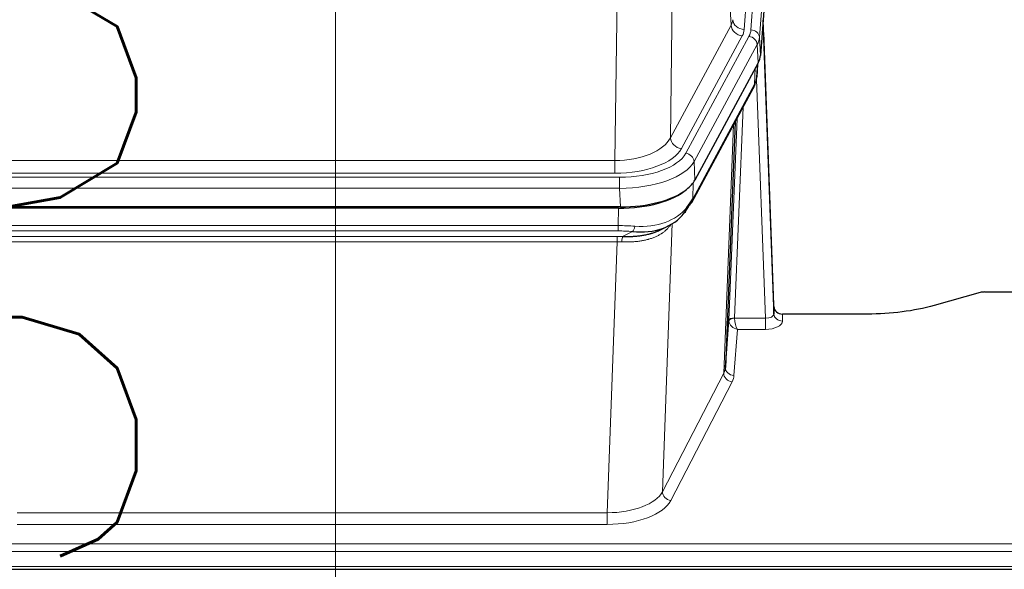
# Model space of a CAD drawing. Header units: inches. Extents: x 0 to 23760, y -13 to 16800.
# Tile 106 of 223: x 5495 to 5841, y 14107 to 14300. Entities that reach past the tile are written whole.
import ezdxf

# ---------------------------------------------------------------- set-up
doc = ezdxf.new("R2010")
doc.units = ezdxf.units.IN
doc.layers.add('254', color=7, linetype='Continuous', true_color=0xffffff)
doc.styles.add('latin_extended', font='simplex.shx')
doc.dimstyles.get("Standard").update_dxf_attribs({"dimtxt": 0.18, "dimasz": 0.18, "dimexe": 0.18, "dimexo": 0.0625, "dimgap": 0.09, "dimtad": 0, "dimtih": 1, "dimtoh": 1, "dimdec": 4, "dimzin": 0, "dimdsep": 46, "dimtxsty": 'Standard', "dimcen": 0.09, "dimadec": 0, "dimazin": 0, "dimtfac": 1, "dimtdec": 4, "dimtofl": 0, "dimtmove": 0, "dimatfit": 3, "dimfxl": 1, "dimtolj": 1, "dimtzin": 0, "dimarcsym": 0})

# ---------------------------------------------------------------- blocks, each defined once
blk = doc.blocks.new('_U2')
at = {"layer": '254', "color": 3, "linetype": 'Continuous', "lineweight": 13, "transparency": 16777216}
for p, q in [((5605.9, 13397.33), (5605.9, 14404)), ((5091.74, 13397.33), (5645.9, 13397.33)), ((5605.9, 13257.33), (5605.9, 12888.52)), ((7172.74, 12748.52), (5565.9, 12748.52))]:
    blk.add_line(p, q, dxfattribs=at)
at = {"layer": '254', "color": 3, "transparency": 16777216}
for points in [[(5629.23, 13257.33), (5582.57, 13257.33), (5605.9, 13397.33)], [(5582.57, 12888.52), (5629.23, 12888.52), (5605.9, 12748.52)]]:
    blk.add_solid(points, dxfattribs=at)
at = {"layer": 'Defpoints', "color": 0, "transparency": 16777216}
for p in [(5051.74, 13397.33), (5605.9, 12748.52), (7212.74, 12748.52)]:
    blk.add_point(p, dxfattribs=at)
at = {"layer": '254', "color": 2, "lineweight": 13, "transparency": 16777216, "insert": (5395.9, 13974), "char_height": 140, "attachment_point": 1, "rotation": 90, "style": 'latin_extended'}
blk.add_mtext('\\A1;\\C2;650', dxfattribs=at)

msp = doc.modelspace()

# ---------------------------------------------------------------- linework, layer by layer
at = {"layer": '254', "color": 110, "linetype": 'Continuous', "lineweight": 13}
for p, q in [((5751.775, 14296.85), (5764.886, 14470.21)), ((5762.494, 14469.775), (5749.428, 14297.002)), ((5767.88, 14467.64), (5754.769, 14294.28)), ((5744.855, 14298.52), (5740.503, 14372.772)), ((5724.461, 14334.627), (5723.503, 14258.977)), ((5704.06, 14250.942), (5705.029, 14327.437)), ((5723.503, 14258.977), (5744.855, 14298.52)), ((5727.379, 14255.168), (5748.731, 14294.711)), ((5728.904, 14253.493), (5751.078, 14294.559)), ((5754.769, 14294.28), (5755.143, 14287.907)), ((5753.985, 14291.702), (5731.811, 14250.637)), ((5754.358, 14285.33), (5753.985, 14291.702)), ((5753.089, 14277.825), (5753.307, 14283.383)), ((5753.874, 14280.405), (5754.228, 14285.089)), ((5731.342, 14237.55), (5753.089, 14277.825)), ((5756.855, 14195.582), (5753.724, 14279.433)), ((5749.071, 14269.72), (5746.049, 14195.668)), ((5742.237, 14176.274), (5745.705, 14263.485)), ((5744.052, 14194.903), (5746.944, 14265.78)), ((5491.417, 14250.942), (5704.06, 14250.942)), ((5704.06, 14246.528), (5704.06, 14250.942)), ((5731.811, 14250.637), (5732.104, 14244.115)), ((5704.06, 14246.528), (5491.417, 14246.528)), ((5489.829, 14245.104), (5705.649, 14245.104)), ((5705.649, 14241.199), (5705.649, 14245.104)), ((5731.518, 14243.186), (5731.342, 14237.55)), ((5705.649, 14241.199), (5489.829, 14241.199)), ((5705.942, 14234.677), (5705.649, 14241.199)), ((5705.159, 14228.105), (5705.35, 14234.196)), ((5490.318, 14228.105), (5705.159, 14228.105)), ((5705.159, 14226.239), (5705.159, 14228.105)), ((5724.188, 14228.799), (5720.752, 14134.66)), ((5705.159, 14226.239), (5490.318, 14226.239)), ((5706.73, 14224.266), (5710.184, 14226.011)), ((5490.66, 14224.297), (5704.817, 14224.297)), ((5704.817, 14222.431), (5490.66, 14222.431)), ((5701.344, 14127.256), (5704.817, 14222.431)), ((5704.817, 14222.431), (5704.817, 14224.297)), ((5762.836, 14197.028), (5762.846, 14194.581)), ((5746.05, 14195.582), (5756.855, 14195.582)), ((5756.855, 14195.582), (5756.855, 14191.666)), ((5747.013, 14191.666), (5745.819, 14175.518)), ((5756.855, 14191.666), (5747.013, 14191.666)), ((5720.752, 14134.66), (5742.237, 14176.274)), ((5745.146, 14173.211), (5723.661, 14131.596)), ((5494.134, 14127.256), (5701.344, 14127.256)), ((5701.344, 14127.256), (5701.344, 14123.155)), ((5701.344, 14123.155), (5494.134, 14123.155)), ((5319.739, 14116.394), (5876.739, 14116.394)), ((5319.739, 14113.66), (5876.739, 14113.66)), ((5319.739, 14108.412), (5876.739, 14108.412))]:
    msp.add_line(p, q, dxfattribs=at)
at = {"layer": '254', "color": 2, "linetype": 'Continuous', "lineweight": 25}
for p, q in [((5768.261, 14461.361), (5755.143, 14287.907)), ((5759.837, 14199.65), (5756.079, 14300.289)), ((5756.16, 14295.895), (5759.848, 14197.113)), ((5754.358, 14285.33), (5732.104, 14244.115)), ((5753.867, 14280.291), (5754.231, 14285.093)), ((5754.045, 14284.749), (5753.874, 14280.405)), ((5753.867, 14280.291), (5753.874, 14280.405)), ((5730.982, 14236.22), (5752.73, 14276.495)), ((5746.251, 14264.495), (5742.823, 14178.285)), ((5705.942, 14234.677), (5489.535, 14234.677)), ((5705.35, 14234.196), (5490.127, 14234.196)), ((5720.048, 14226.632), (5722.841, 14228.044)), ((5832.283, 14204.6), (5816.118, 14200.069)), ((5833.781, 14204.795), (5876.739, 14204.795)), ((5759.848, 14197.113), (5759.837, 14199.65)), ((5792.739, 14197.028), (5762.836, 14197.028)), ((5742.823, 14178.285), (5744.052, 14194.903)), ((5319.739, 14107.397), (5876.739, 14107.397))]:
    msp.add_line(p, q, dxfattribs=at)
at = {"layer": '254', "color": 110, "linetype": 'Continuous', "lineweight": 13}
for centre, major_axis, ratio, start_param, end_param in [((5725.41, 14300.941), (-20.038, 0.241), 0.4621297, 2.903225, 3.1123764), ((5749.428, 14300.55), (3.989, -0.302), 0.8864705, 3.2608937, 4.7793301), ((5748.731, 14298.259), (3.52, -1.9), 0.8606628, 3.6289862, 5.1474227), ((5725.41, 14297.393), (-24.033, 0.005), 0.4611335, 2.8976848, 3.1068362), ((5756.16, 14293.743), (-0.214, 6.443), 0.0117452, 5.0526437, 5.774114), ((5727.757, 14297.24), (-24.033, 0.005), 0.4611335, 2.8976848, 3.1068362), ((5751.078, 14291.898), (2.64, -1.425), 0.8606628, 0.4873936, 2.00583), ((5751.775, 14294.189), (2.991, -0.226), 0.8864705, 0.119301, 1.6377375), ((5727.757, 14294.579), (27.028, 0.171), 0.4605351, 6.0362132, 6.2453646), ((5753.161, 14295.804), (2.998, 0.112), 0.4302668, 5.7021495, 6.2671208), ((5749.21, 14278.396), (3.52, -1.9), 0.8606628, 0.0000038, 0.4001271), ((5726.079, 14260.616), (27.539, 20.422), 0.1820479, 5.9117309, 5.943711), ((5704.14, 14261.549), (20.002, 0.126), 0.5302672, 4.7050812, 6.0263936), ((5727.379, 14258.716), (-3.52, 1.9), 0.8606628, 0.4873936, 2.00583), ((5704.14, 14258.001), (24.002, 0.049), 0.477994, 4.708097, 6.0294094), ((5705.597, 14256.201), (-24.02, 0.03), 0.4619935, 1.5735185, 2.8978281), ((5728.904, 14250.832), (2.64, -1.425), 0.8606628, 0.4873936, 2.00583), ((5705.597, 14253.54), (27.018, 0.111), 0.4567867, 4.7124116, 6.0367213), ((5727.463, 14238.12), (3.52, -1.9), 0.8606628, 0.0000038, 0.4001271), ((5705.413, 14249.488), (-25.329, 12.681), 0.6929209, 2.1169098, 3.0007467), ((5704.51, 14220.671), (27.015, 0.091), 0.2751837, 1.3250001, 1.545831), ((5710.184, 14229.846), (-0.368, -3.983), 0.2964475, 0.3019504, 1.0888865), ((5704.51, 14216.835), (23.017, 0.318), 0.4083138, 1.3161001, 1.5369309), ((5704.028, 14214.484), (24.025, 0.387), 0.4081205, 1.4515092, 1.5313568), ((5704.028, 14210.649), (20.023, 0.877), 0.5868265, 1.4258227, 1.5056703), ((5706.73, 14220.43), (0.131, 3.998), 0.1099517, 0.2897867, 1.0584981), ((5756.843, 14197.204), (-3.004, 0.138), 0.5390598, 1.5996723, 3.1704686), ((5762.846, 14197.204), (-3, -0.013), 0.8746179, 0.0299147, 1.5670846), ((5747.049, 14194.776), (-2.996, 0.15), 0.8842154, 0.0089587, 0.1047242), ((5746.049, 14194.807), (1.998, -0.082), 0.4302193, 1.5883537, 3.1255299), ((5746.05, 14194.721), (-1.996, -0.13), 0.4297663, 4.6843512, 6.2157251), ((5747.013, 14194.29), (-2.669, 1.608), 0.8008031, 0.5106166, 2.0203264), ((5747.049, 14195.637), (1.001, 0.011), 0.9036686, 3.0949665, 3.1907321), ((5747.013, 14194.29), (-0.506, 2.997), 0.2740591, 1.0794715, 2.5891813), ((5756.843, 14194.581), (-6.003, 0.008), 0.4854373, 1.5734916, 3.1442879), ((5745.146, 14175.835), (2.666, -1.376), 0.8484453, 3.5215353, 5.1252561), ((5722.82, 14178.54), (20.016, 0.121), 0.4848834, 6.0350943, 6.2444185), ((5745.819, 14178.142), (2.992, -0.221), 0.8740585, 3.1714428, 4.7769181), ((5722.82, 14175.916), (23.014, 0.002), 0.4845187, 6.038018, 6.2473422), ((5701.337, 14136.93), (20.013, 0.104), 0.483363, 4.7101919, 6.0355739), ((5723.661, 14134.22), (2.666, -1.376), 0.8484453, 3.5215353, 5.1252561), ((5701.337, 14134.306), (-23.012, 0.004), 0.4845836, 1.5711584, 2.8965404)]:
    msp.add_ellipse(centre, major_axis=major_axis, ratio=ratio, start_param=start_param, end_param=end_param, dxfattribs=at)
at = {"layer": '254', "color": 2, "linetype": 'Continuous', "lineweight": 25}
for centre, major_axis, ratio, start_param, end_param in [((5728.123, 14288.347), (-27.037, 0.006), 0.4611335, 2.8976848, 3.1068362), ((5727.23, 14289.892), (-26.161, 11.46), 0.4493681, 3.1218709, 3.267222), ((5726.079, 14260.616), (27.174, 22.247), 0.2659525, 6.0029113, 6.0348914), ((5749.376, 14278.716), (3.584, -1.776), 0.8816114, 6.2824956, 6.6531678), ((5705.884, 14247.162), (-27.023, 0.034), 0.4619935, 2.6128783, 2.8978281), ((5705.325, 14246.671), (-27.01, 0.015), 0.4618579, 1.5720062, 2.656), ((5705.884, 14247.162), (-27.023, 0.034), 0.4619935, 1.5735185, 2.6128783), ((5707.206, 14217.808), (23.434, 19.972), 0.1471226, 5.6997031, 5.9205339), ((5704.51, 14220.671), (27.355, 20.182), 0.1876908, 5.6857719, 5.9066027), ((5727.463, 14238.12), (3.52, -1.9), 0.8606628, 5.9153676, 6.2831892), ((5705.413, 14249.488), (-23.359, 16.381), 0.7286412, 2.2260513, 3.1098882), ((5725.686, 14235.439), (3.195, -2.407), 0.6715965, 6.033487, 6.820423), ((5833.784, 14203.338), (-3, 0.002), 0.4856498, 4.7136997, 5.2369038), ((5762.836, 14199.741), (-3, 0.002), 0.9042699, 0.0343167, 1.5714866)]:
    msp.add_ellipse(centre, major_axis=major_axis, ratio=ratio, start_param=start_param, end_param=end_param, dxfattribs=at)
msp.add_open_spline([(5752.73, 14276.495), (5752.85, 14276.718), (5752.96, 14276.94)], degree=2, dxfattribs=at)
at = {"layer": '254', "color": 110, "linetype": 'Continuous', "lineweight": 13}
msp.add_open_spline([(5723.791, 14228.673), (5723.635, 14228.421), (5723.463, 14228.172), (5723.088, 14227.682), (5722.884, 14227.442), (5722.446, 14226.97), (5722.212, 14226.74), (5721.712, 14226.29), (5721.446, 14226.071), (5721.024, 14225.752), (5720.879, 14225.647), (5720.656, 14225.492), (5720.581, 14225.441), (5720.428, 14225.34), (5720.351, 14225.291), (5719.963, 14225.044), (5719.64, 14224.857), (5718.97, 14224.501), (5718.276, 14224.165), (5717.535, 14223.868), (5716.77, 14223.59), (5716.375, 14223.462), (5715.917, 14223.328), (5715.866, 14223.314), (5715.763, 14223.285), (5715.712, 14223.27), (5715.557, 14223.228), (5715.246, 14223.145), (5714.931, 14223.069), (5714.296, 14222.925), (5713.866, 14222.84), (5712.991, 14222.692), (5712.547, 14222.628), (5711.646, 14222.522), (5711.188, 14222.48), (5710.491, 14222.43), (5710.257, 14222.416), (5709.903, 14222.399), (5709.784, 14222.394), (5709.547, 14222.385), (5709.427, 14222.381), (5708.831, 14222.364), (5708.351, 14222.36), (5707.386, 14222.369), (5706.9, 14222.382), (5706.411, 14222.403)], degree=3, knots=[0, 0, 0, 0, 0.0625, 0.0625, 0.125, 0.125, 0.1875, 0.1875, 0.25, 0.25, 0.28125, 0.28125, 0.296875, 0.296875, 0.3125, 0.3125, 0.375, 0.375, 0.4375, 0.5, 0.5, 0.5625, 0.5625, 0.5703125, 0.5703125, 0.578125, 0.578125, 0.59375, 0.625, 0.625, 0.6875, 0.6875, 0.75, 0.75, 0.8125, 0.8125, 0.84375, 0.84375, 0.859375, 0.859375, 0.875, 0.875, 0.9375, 0.9375, 1, 1, 1, 1], dxfattribs=at)
at = {"layer": '254', "color": 2, "linetype": 'Continuous', "lineweight": 25}
for points, knots in [([(5706.73, 14224.266), (5707.248, 14224.256), (5707.764, 14224.254), (5708.789, 14224.267), (5709.299, 14224.281), (5709.933, 14224.311), (5710.06, 14224.318), (5710.313, 14224.332), (5710.439, 14224.34), (5710.816, 14224.364), (5711.065, 14224.383), (5711.807, 14224.448), (5712.294, 14224.5), (5713.253, 14224.625), (5713.725, 14224.697), (5714.653, 14224.863), (5715.11, 14224.957), (5715.784, 14225.113), (5716.006, 14225.168), (5716.337, 14225.255), (5716.447, 14225.285), (5716.611, 14225.331), (5716.665, 14225.346), (5716.774, 14225.377), (5717.261, 14225.518), (5717.729, 14225.671), (5718.534, 14225.963), (5719.233, 14226.241), (5719.887, 14226.55), (5720.168, 14226.693)], [0, 0, 0, 0, 0.1020877, 0.1020877, 0.2041754, 0.2041754, 0.2296973, 0.2296973, 0.2552192, 0.2552192, 0.3062631, 0.3062631, 0.4083508, 0.4083508, 0.5104385, 0.5104385, 0.6125262, 0.6125262, 0.66357, 0.66357, 0.6890919, 0.6890919, 0.7018529, 0.7018529, 0.7146139, 0.8167015, 0.8167015, 0.9187892, 1, 1, 1, 1]), ([(5816.118, 14200.069), (5812.585, 14199.079), (5808.783, 14198.315), (5800.9, 14197.289), (5796.82, 14197.028), (5792.739, 14197.028)], [0, 0, 0, 0, 0.5, 0.5, 1, 1, 1, 1])]:
    msp.add_open_spline(points, degree=3, knots=knots, dxfattribs=at)

# ---------------------------------------------------------------- dimensions: what is measured, and where the dimension line sits
at = {"layer": '254', "color": 2, "linetype": 'Continuous', "lineweight": 13}
dim = msp.add_linear_dim(base=(5605.899, 12748.518), p1=(5051.739, 13397.33), p2=(7212.739, 12748.518), angle=90, text='\\C2;650', dimstyle='Standard', override={"dimscale": 40, "dimtxt": 3.5, "dimasz": 3.5, "dimexe": 1, "dimexo": 1, "dimgap": 1.75, "dimtad": 1, "dimtih": 0, "dimtoh": 0, "dimdec": 2, "dimlfac": 0.025, "dimzin": 8, "dimdsep": 46, "dimlunit": 2, "dimpost": '', "dimtxsty": 'latin_extended', "dimsah": 1, "dimse1": 0, "dimse2": 0, "dimsd1": 0, "dimsd2": 0, "dimclrd": 3, "dimclre": 3, "dimclrt": 2, "dimtol": 0, "dimtm": -0.1, "dimtfac": 0.714286, "dimtdec": 3, "dimtofl": 1, "dimtmove": 0, "dimtzin": 8, "dimlwd": 13, "dimlwe": 13}, dxfattribs=at)
dim.commit()
dim.dimension.update_dxf_attribs({"geometry": '_U2', "text_midpoint": (5605.899, 14153.997), "dimtype": 160})

doc.saveas('drawing.dxf')
